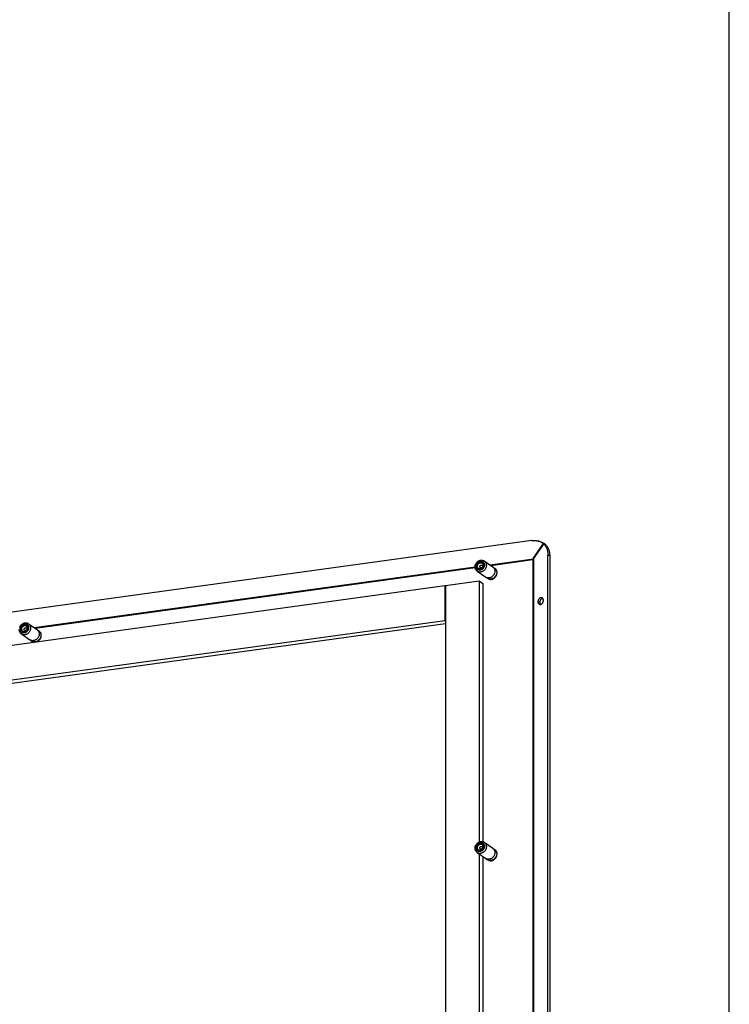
# Model space of a CAD drawing. Header units: inches. Extents: x 0 to 136, y 0 to 88.
# Tile 10 of 10: x 117 to 136, y 17 to 44. Entities that reach past the tile are written whole.
import ezdxf

# ---------------------------------------------------------------- set-up
doc = ezdxf.new("R2010")
doc.units = ezdxf.units.IN
doc.header["$LTSCALE"] = 7.48
doc.header["$MEASUREMENT"] = 0
doc.linetypes.add('DOT', pattern=[0.2, 0.1, -0.1])
doc.layers.get('0').update_dxf_attribs({"linetype": 'CONTINUOUS'})

msp = doc.modelspace()

# ---------------------------------------------------------------- linework, layer by layer
at = {"color": 7, "linetype": 'Continuous'}
for p, q in [((136, 0), (136, 88)), ((130.656, 29.9138), (55.2804, 19.5434)), ((130.6959, 29.4274), (130.9685, 29.8363)), ((130.7521, 29.9161), (130.7646, 29.9148)), ((130.7646, 29.9148), (130.7861, 29.9116)), ((130.9662, 29.835), (130.9839, 29.8214)), ((131.017, 29.8174), (130.9685, 29.8363)), ((131.0146, 29.8186), (130.9839, 29.8214)), ((129.3033, 29.312), (129.3099, 29.3091)), ((129.3099, 29.3091), (129.3139, 29.3068)), ((129.369, 29.3644), (129.5994, 29.2045)), ((129.5213, 29.2587), (130.7023, 29.4212)), ((129.5452, 29.2421), (130.6851, 29.399)), ((130.7023, 29.4212), (130.6835, 29.4004)), ((130.6851, 29.399), (130.6881, 29.4026)), ((130.6851, 29.399), (130.6882, 29.4026)), ((130.6851, 29.399), (130.6851, 13.7447)), ((130.7023, 29.4212), (130.7023, 13.7289)), ((131.1395, 29.502), (131.091, 29.5209)), ((131.091, 13.82), (131.091, 29.5209)), ((117.1884, 27.5619), (129.1192, 29.2034)), ((117.2123, 27.5453), (129.1205, 29.1837)), ((129.1768, 29.0876), (129.4073, 28.9276)), ((129.5994, 29.2045), (129.6033, 29.2017)), ((129.6118, 29.1947), (129.6481, 29.1695)), ((129.6481, 29.1695), (129.6525, 29.1663)), ((129.6525, 29.1663), (129.6614, 29.1589)), ((129.6614, 29.1589), (129.6696, 29.1506)), ((129.6696, 29.1506), (129.677, 29.1418)), ((129.677, 29.1418), (129.6834, 29.1325)), ((129.7055, 29.0644), (129.7059, 29.0525)), ((128.3179, 28.7014), (129.2314, 28.8271)), ((129.2314, 28.8271), (129.3331, 28.7565)), ((129.2314, 28.8271), (129.2314, 21.7661)), ((129.3331, 28.7565), (129.3331, 21.7732)), ((129.4202, 28.9199), (129.4571, 28.8943)), ((56.6228, 18.8374), (128.2996, 28.6989)), ((128.2996, 28.6989), (128.3108, 28.6911)), ((128.2996, 28.6989), (128.2996, 27.7478)), ((128.3179, 28.7014), (128.3179, 13.96)), ((130.8701, 28.2429), (130.8216, 28.2617)), ((128.2996, 27.7478), (56.6228, 17.8863)), ((128.2996, 27.7478), (128.3179, 27.7351)), ((128.3179, 27.6658), (56.7245, 17.8157)), ((116.9704, 27.6152), (116.977, 27.6123)), ((116.977, 27.6123), (116.981, 27.61)), ((117.0361, 27.6677), (117.2666, 27.5077)), ((117.2666, 27.5077), (117.2705, 27.5049)), ((117.2789, 27.4979), (117.3152, 27.4727)), ((117.3152, 27.4727), (117.3196, 27.4695)), ((117.3196, 27.4695), (117.3285, 27.4621)), ((117.3285, 27.4621), (117.3367, 27.4539)), ((117.3367, 27.4539), (117.3441, 27.445)), ((117.3441, 27.445), (117.3506, 27.4357)), ((116.8439, 27.3908), (117.0744, 27.2308)), ((117.0874, 27.2231), (117.1242, 27.1975)), ((117.3726, 27.3676), (117.3731, 27.3557)), ((129.3033, 21.7036), (129.3099, 21.7006)), ((129.3099, 21.7006), (129.3139, 21.6984)), ((129.369, 21.756), (129.5994, 21.596)), ((129.5994, 21.596), (129.6033, 21.5932)), ((129.6118, 21.5862), (129.6481, 21.5611)), ((129.1768, 21.4791), (129.4073, 21.3192)), ((129.2314, 21.4412), (129.2314, 14.1577)), ((129.3331, 21.3706), (129.3331, 14.1647)), ((129.4202, 21.3114), (129.4571, 21.2858)), ((129.6481, 21.5611), (129.6525, 21.5578)), ((129.6525, 21.5578), (129.6614, 21.5504)), ((129.6614, 21.5504), (129.6696, 21.5422)), ((129.6696, 21.5422), (129.677, 21.5333)), ((129.677, 21.5333), (129.6834, 21.524)), ((129.7055, 21.4559), (129.7059, 21.444))]:
    msp.add_line(p, q, dxfattribs=at)
at = {"color": 3, "linetype": 'Continuous'}
msp.add_line((131.1395, 29.502), (131.1395, 13.8011), dxfattribs=at)
at = {"color": 7, "linetype": 'Continuous'}
for points in [[(130.656, 29.9138), (130.6778, 29.9163), (130.6995, 29.9176), (130.7212, 29.9177), (130.743, 29.9168), (130.7521, 29.9161)], [(130.6969, 29.4137), (130.6997, 29.4174), (130.9839, 29.8214)], [(130.7861, 29.9116), (130.8075, 29.9073), (130.8286, 29.9019), (130.8494, 29.8955), (130.87, 29.888), (130.8901, 29.8794), (130.9099, 29.8698), (130.9291, 29.8591), (130.9479, 29.8475), (130.9662, 29.835)], [(130.9685, 29.8363), (130.9826, 29.8227), (130.996, 29.8081), (131.0086, 29.7925), (131.0204, 29.7759), (131.0314, 29.7585), (131.0415, 29.7402), (131.0507, 29.721), (131.059, 29.7011), (131.0664, 29.6805), (131.0729, 29.6592), (131.0784, 29.6374), (131.0829, 29.6149), (131.0864, 29.592), (131.0889, 29.5687), (131.0904, 29.545), (131.091, 29.5209)], [(129.119, 29.2048), (129.1195, 29.2189), (129.1213, 29.233), (129.1242, 29.247), (129.1282, 29.2609), (129.1334, 29.2746), (129.1396, 29.2878), (129.1468, 29.3006), (129.155, 29.3128), (129.164, 29.3244), (129.1739, 29.3352), (129.1846, 29.3451), (129.1959, 29.3542), (129.2078, 29.3623), (129.2202, 29.3694), (129.233, 29.3753), (129.2462, 29.3802), (129.2595, 29.3838), (129.2729, 29.3863), (129.2863, 29.3875), (129.2996, 29.3875), (129.3127, 29.3863), (129.3255, 29.3839), (129.3379, 29.3802), (129.3498, 29.3754), (129.3612, 29.3694), (129.369, 29.3644)], [(129.1394, 29.2213), (129.1399, 29.2327), (129.1414, 29.244), (129.1439, 29.2553), (129.1473, 29.2664), (129.1517, 29.2773), (129.1569, 29.2879), (129.1631, 29.298), (129.17, 29.3076), (129.1776, 29.3166), (129.1859, 29.325), (129.1948, 29.3325), (129.2043, 29.3393), (129.2142, 29.3452), (129.2244, 29.3502), (129.235, 29.3542), (129.2457, 29.3573), (129.2565, 29.3593), (129.2673, 29.3602), (129.278, 29.3602), (129.2885, 29.359), (129.2987, 29.3569), (129.3086, 29.3537), (129.3181, 29.3495), (129.327, 29.3444), (129.3353, 29.3383), (129.343, 29.3314), (129.3499, 29.3237), (129.356, 29.3153), (129.3612, 29.3061), (129.3656, 29.2965), (129.369, 29.2863), (129.3715, 29.2756), (129.373, 29.2647), (129.3735, 29.2535)], [(129.2565, 29.1481), (129.2485, 29.1474), (129.2406, 29.1475), (129.2329, 29.1483), (129.2254, 29.1499), (129.2181, 29.1523), (129.2112, 29.1553), (129.2047, 29.1591), (129.1986, 29.1635), (129.193, 29.1686), (129.188, 29.1742), (129.1835, 29.1804), (129.1797, 29.1871), (129.1765, 29.1942), (129.1739, 29.2016), (129.1721, 29.2094), (129.171, 29.2174), (129.1707, 29.2256), (129.171, 29.2339), (129.1721, 29.2422), (129.1739, 29.2505), (129.1765, 29.2586), (129.1797, 29.2666), (129.1835, 29.2744), (129.188, 29.2818), (129.193, 29.2888), (129.1986, 29.2954), (129.2047, 29.3015), (129.2112, 29.3071), (129.2181, 29.312), (129.2254, 29.3164), (129.2329, 29.32), (129.2406, 29.323), (129.2485, 29.3252), (129.2565, 29.3267)], [(129.2067, 29.1624), (129.2026, 29.1655), (129.1972, 29.1703), (129.1924, 29.1757), (129.1881, 29.1817), (129.1844, 29.1881), (129.1814, 29.1949), (129.179, 29.202), (129.1772, 29.2095), (129.1762, 29.2172), (129.1758, 29.225), (129.1762, 29.2329), (129.1772, 29.2409), (129.179, 29.2488), (129.1814, 29.2567), (129.1844, 29.2643), (129.1881, 29.2717), (129.1924, 29.2788), (129.1972, 29.2856), (129.2026, 29.2919), (129.2084, 29.2977), (129.2147, 29.3031), (129.2213, 29.3078), (129.2282, 29.312), (129.2354, 29.3155), (129.2429, 29.3183), (129.2504, 29.3205), (129.258, 29.3219)], [(129.2108, 29.1599), (129.2059, 29.1643), (129.201, 29.1698), (129.1967, 29.1757), (129.193, 29.1821), (129.19, 29.1889), (129.1875, 29.1961), (129.1858, 29.2035), (129.1848, 29.2112), (129.1844, 29.2191), (129.1848, 29.227), (129.1858, 29.235), (129.1875, 29.2429), (129.19, 29.2507), (129.193, 29.2584), (129.1967, 29.2658), (129.201, 29.2729), (129.2059, 29.2797), (129.2112, 29.286), (129.2171, 29.2919), (129.2233, 29.2972), (129.23, 29.3019), (129.2369, 29.3061), (129.2441, 29.3096), (129.2515, 29.3124), (129.259, 29.3145), (129.2666, 29.316)], [(129.2565, 29.3267), (129.2644, 29.3274), (129.2723, 29.3274), (129.28, 29.3265), (129.2875, 29.3249), (129.2948, 29.3226), (129.3017, 29.3195), (129.3082, 29.3158), (129.3143, 29.3113), (129.3199, 29.3063), (129.3249, 29.3006), (129.3294, 29.2944), (129.3333, 29.2878), (129.3365, 29.2807), (129.339, 29.2732), (129.3408, 29.2654), (129.3419, 29.2574), (129.3422, 29.2492), (129.3419, 29.2409), (129.3408, 29.2326), (129.339, 29.2244), (129.3365, 29.2162), (129.3333, 29.2082), (129.3294, 29.2005), (129.3249, 29.1931), (129.3199, 29.186), (129.3143, 29.1794), (129.3082, 29.1733), (129.3017, 29.1678), (129.2948, 29.1628), (129.2876, 29.1585), (129.28, 29.1548), (129.2723, 29.1518), (129.2644, 29.1496), (129.2565, 29.1481)], [(129.2575, 29.1509), (129.2651, 29.1523), (129.2726, 29.1544), (129.2799, 29.1572), (129.2871, 29.1607), (129.294, 29.1648), (129.3006, 29.1696), (129.3069, 29.1749), (129.3127, 29.1807), (129.3181, 29.187), (129.323, 29.1937), (129.3273, 29.2008), (129.331, 29.2081), (129.3341, 29.2158), (129.3366, 29.2236), (129.3384, 29.2315), (129.3395, 29.2394), (129.3399, 29.2474), (129.3396, 29.2552), (129.3387, 29.2629), (129.337, 29.2703), (129.3347, 29.2775), (129.3317, 29.2843), (129.328, 29.2907), (129.3238, 29.2967), (129.319, 29.3021), (129.3137, 29.307), (129.3094, 29.3103)], [(129.258, 29.3219), (129.2657, 29.3226), (129.2732, 29.3225), (129.2807, 29.3217), (129.2879, 29.3202), (129.2948, 29.3179), (129.3014, 29.315), (129.3077, 29.3114), (129.3094, 29.3103)], [(129.2666, 29.316), (129.2742, 29.3166), (129.2817, 29.3166), (129.2891, 29.3158), (129.2963, 29.3143), (129.3033, 29.312)], [(129.369, 29.3644), (129.3718, 29.3624), (129.3817, 29.3543), (129.3908, 29.3453), (129.399, 29.3353), (129.4062, 29.3245), (129.4124, 29.3129), (129.4175, 29.3007), (129.4216, 29.288), (129.4245, 29.2747), (129.4262, 29.2611), (129.4268, 29.2472)], [(130.6881, 29.4026), (130.6911, 29.4063), (130.694, 29.41), (130.6968, 29.4137)], [(130.6882, 29.4026), (130.6912, 29.4062), (130.6941, 29.4099), (130.6969, 29.4137)], [(130.6968, 29.4137), (130.6996, 29.4175), (130.7023, 29.4212)], [(129.1768, 29.0876), (129.1739, 29.0896), (129.164, 29.0977), (129.155, 29.1068), (129.1468, 29.1168), (129.1396, 29.1276), (129.1334, 29.1391), (129.1282, 29.1513), (129.1242, 29.1641), (129.1213, 29.1773), (129.1195, 29.191), (129.119, 29.2048)], [(129.3735, 29.2535), (129.373, 29.2422), (129.3715, 29.2309), (129.369, 29.2196), (129.3656, 29.2084), (129.3612, 29.1975), (129.356, 29.187), (129.3499, 29.1768), (129.343, 29.1672), (129.3353, 29.1582), (129.327, 29.1499), (129.3181, 29.1423), (129.3086, 29.1355), (129.2987, 29.1296), (129.2885, 29.1246), (129.278, 29.1206), (129.2673, 29.1176), (129.2565, 29.1156), (129.2457, 29.1146), (129.235, 29.1147), (129.2244, 29.1158), (129.2142, 29.118), (129.2043, 29.1212), (129.1948, 29.1253), (129.1859, 29.1305), (129.1776, 29.1365), (129.17, 29.1434), (129.1631, 29.1511), (129.1569, 29.1596), (129.1517, 29.1687), (129.1473, 29.1784), (129.1439, 29.1886), (129.1414, 29.1992), (129.1399, 29.2101), (129.1394, 29.2213)], [(129.4268, 29.2472), (129.4262, 29.2332), (129.4245, 29.2191), (129.4216, 29.205), (129.4175, 29.1911), (129.4124, 29.1775), (129.4062, 29.1642), (129.399, 29.1515), (129.3908, 29.1392), (129.3817, 29.1277), (129.3718, 29.1169), (129.3612, 29.1069), (129.3498, 29.0978), (129.3379, 29.0897), (129.3255, 29.0827), (129.3127, 29.0767), (129.2996, 29.0719), (129.2863, 29.0682), (129.2729, 29.0658), (129.2595, 29.0645), (129.2462, 29.0645), (129.233, 29.0657), (129.2202, 29.0682), (129.2078, 29.0718), (129.1959, 29.0766), (129.1846, 29.0826), (129.1768, 29.0876)], [(129.2067, 29.1624), (129.2082, 29.1614), (129.2144, 29.1578), (129.221, 29.1548), (129.228, 29.1526), (129.2351, 29.1511), (129.2425, 29.1503), (129.25, 29.1502), (129.2575, 29.1509)], [(129.287, 29.1782), (129.2836, 29.1779), (129.2803, 29.1779), (129.277, 29.1783), (129.2738, 29.179), (129.2707, 29.18), (129.2677, 29.1813), (129.2649, 29.1829), (129.2624, 29.1847), (129.26, 29.1869), (129.2578, 29.1893), (129.2559, 29.1919), (129.2543, 29.1948), (129.2529, 29.1978), (129.2518, 29.201), (129.251, 29.2043), (129.2506, 29.2077), (129.2504, 29.2112), (129.2506, 29.2148), (129.251, 29.2183), (129.2518, 29.2218), (129.2529, 29.2253), (129.2543, 29.2287), (129.2559, 29.232), (129.2578, 29.2352), (129.26, 29.2382), (129.2623, 29.241), (129.2649, 29.2436), (129.2677, 29.2459), (129.2707, 29.2481), (129.2738, 29.2499), (129.277, 29.2515), (129.2803, 29.2527), (129.2836, 29.2537), (129.287, 29.2543)], [(129.287, 29.2543), (129.2903, 29.2546), (129.2937, 29.2546), (129.297, 29.2542), (129.3002, 29.2535), (129.3032, 29.2525), (129.3062, 29.2512), (129.309, 29.2496), (129.3116, 29.2478), (129.314, 29.2456), (129.3161, 29.2432), (129.318, 29.2406), (129.3197, 29.2377), (129.321, 29.2347), (129.3221, 29.2315), (129.3229, 29.2282), (129.3234, 29.2248), (129.3235, 29.2213), (129.3234, 29.2177), (129.3229, 29.2142), (129.3221, 29.2107), (129.321, 29.2072), (129.3197, 29.2038), (129.318, 29.2005), (129.3161, 29.1973), (129.314, 29.1943), (129.3116, 29.1915), (129.309, 29.1889), (129.3062, 29.1865), (129.3032, 29.1844), (129.3002, 29.1826), (129.297, 29.181), (129.2937, 29.1798), (129.2903, 29.1788), (129.287, 29.1782)], [(129.6573, 29.0872), (129.6568, 29.0746), (129.6554, 29.0619), (129.653, 29.0492), (129.6497, 29.0367), (129.6456, 29.0243), (129.6405, 29.0122), (129.6346, 29.0004), (129.6279, 28.989), (129.6204, 28.9781), (129.6122, 28.9677), (129.6033, 28.958), (129.5938, 28.9489), (129.5838, 28.9405), (129.5732, 28.9329), (129.5623, 28.9261), (129.5509, 28.9202), (129.5393, 28.9152), (129.5274, 28.9111), (129.5154, 28.908), (129.5033, 28.9058), (129.4913, 28.9046), (129.4793, 28.9045), (129.4674, 28.9053), (129.4558, 28.9071), (129.4444, 28.9099), (129.4335, 28.9137), (129.4229, 28.9184)], [(129.7056, 29.053), (129.7054, 29.0454), (129.7049, 29.0373), (129.7038, 29.0288), (129.7023, 29.0197), (129.7001, 29.0101), (129.6973, 29), (129.6936, 28.9896), (129.6891, 28.9788), (129.6837, 28.9678), (129.6773, 28.9567), (129.6699, 28.9458), (129.6617, 28.9352), (129.6529, 28.9254), (129.6434, 28.9162), (129.6334, 28.9077), (129.6228, 28.9001), (129.6118, 28.8932), (129.6005, 28.8872), (129.5888, 28.8821), (129.577, 28.878), (129.5649, 28.8748), (129.5528, 28.8726), (129.5407, 28.8714), (129.5287, 28.8713), (129.5168, 28.8721), (129.5051, 28.8739), (129.4937, 28.8768), (129.4827, 28.8805), (129.4722, 28.8853), (129.4621, 28.891), (129.4571, 28.8943)], [(129.7059, 29.0525), (129.7054, 29.0396), (129.704, 29.0267), (129.7015, 29.0139), (129.6981, 29.0011), (129.6938, 28.9886), (129.6885, 28.9763), (129.6824, 28.9644), (129.6754, 28.9529), (129.6677, 28.942), (129.6592, 28.9316), (129.65, 28.9218), (129.6402, 28.9128), (129.6299, 28.9045), (129.619, 28.8971), (129.6078, 28.8905), (129.5961, 28.8848), (129.5842, 28.8801), (129.5721, 28.8763), (129.5599, 28.8735), (129.5476, 28.8718), (129.5354, 28.8711), (129.5232, 28.8714), (129.5113, 28.8727), (129.4996, 28.8751), (129.4883, 28.8785), (129.4774, 28.8828), (129.4669, 28.8881), (129.4571, 28.8943)], [(129.6033, 29.2017), (129.6122, 29.1944), (129.6204, 29.1862), (129.6279, 29.1774), (129.6346, 29.1679), (129.6405, 29.1577), (129.6456, 29.147), (129.6497, 29.1357), (129.653, 29.1241), (129.6554, 29.1121), (129.6568, 29.0998), (129.6573, 29.0872)], [(129.6481, 29.1695), (129.6568, 29.1629), (129.6649, 29.1556), (129.6724, 29.1475), (129.6792, 29.1389), (129.6853, 29.1296), (129.6907, 29.1197), (129.6953, 29.1094), (129.6991, 29.0987), (129.7021, 29.0875), (129.7042, 29.0761), (129.7055, 29.0644)], [(129.6834, 29.1325), (129.6889, 29.1229), (129.6935, 29.1134), (129.6972, 29.1039), (129.7001, 29.0945), (129.7023, 29.0855), (129.7038, 29.0768), (129.7048, 29.0685), (129.7054, 29.0605), (129.7056, 29.053)], [(129.4229, 28.9184), (129.4129, 28.924), (129.4073, 28.9276)], [(130.9293, 28.3674), (130.9248, 28.3689), (130.9191, 28.3702), (130.9133, 28.3709), (130.9073, 28.371), (130.9013, 28.3704), (130.8952, 28.3692), (130.8891, 28.3674), (130.8831, 28.365), (130.8771, 28.362), (130.8713, 28.3585), (130.8656, 28.3544), (130.8602, 28.3498), (130.855, 28.3448), (130.85, 28.3393), (130.8454, 28.3333), (130.8411, 28.3271), (130.8371, 28.3205), (130.8336, 28.3136), (130.8305, 28.3065), (130.8278, 28.2992), (130.8256, 28.2917), (130.8239, 28.2842), (130.8226, 28.2767), (130.8219, 28.2692), (130.8216, 28.2617)], [(130.8216, 28.2617), (130.8219, 28.2544), (130.8226, 28.2473), (130.8239, 28.2403), (130.8256, 28.2337), (130.8278, 28.2273), (130.8305, 28.2214), (130.8336, 28.2158), (130.8371, 28.2106), (130.8411, 28.206), (130.8454, 28.2018), (130.85, 28.1982), (130.855, 28.1951), (130.8602, 28.1926), (130.8611, 28.1922)], [(130.8831, 28.1887), (130.8891, 28.1892), (130.8952, 28.1904), (130.9013, 28.1922), (130.9073, 28.1946), (130.9133, 28.1976), (130.9191, 28.2011), (130.9248, 28.2052), (130.9302, 28.2098), (130.9355, 28.2148), (130.9404, 28.2204), (130.9451, 28.2263), (130.9494, 28.2326), (130.9533, 28.2392), (130.9568, 28.246), (130.9599, 28.2531), (130.9626, 28.2604), (130.9648, 28.2679), (130.9666, 28.2754), (130.9678, 28.2829), (130.9686, 28.2904), (130.9688, 28.2979)], [(130.9533, 28.349), (130.9494, 28.3536), (130.9451, 28.3578), (130.9404, 28.3615), (130.9355, 28.3645), (130.9302, 28.367), (130.9293, 28.3674)], [(130.9688, 28.2979), (130.9686, 28.3052), (130.9678, 28.3123), (130.9666, 28.3193), (130.9648, 28.3259), (130.9626, 28.3323), (130.9599, 28.3382), (130.9568, 28.3438), (130.9533, 28.349)], [(130.8611, 28.1922), (130.8656, 28.1907), (130.8713, 28.1894), (130.8771, 28.1887), (130.8831, 28.1887)], [(116.7954, 27.5641), (116.8005, 27.5778), (116.8067, 27.591), (116.8139, 27.6038), (116.8221, 27.616), (116.8312, 27.6276), (116.8411, 27.6384), (116.8517, 27.6483), (116.8631, 27.6574), (116.875, 27.6655), (116.8874, 27.6726), (116.9002, 27.6785), (116.9133, 27.6834), (116.9266, 27.687), (116.94, 27.6895), (116.9534, 27.6907), (116.9667, 27.6907), (116.9799, 27.6895), (116.9927, 27.6871), (117.0051, 27.6834), (117.017, 27.6786), (117.0283, 27.6726), (117.0361, 27.6677)], [(116.8439, 27.3908), (116.8411, 27.3929), (116.8312, 27.4009), (116.8221, 27.41), (116.8139, 27.42), (116.8067, 27.4308), (116.8005, 27.4423), (116.7954, 27.4545), (116.7913, 27.4673), (116.7884, 27.4805), (116.7867, 27.4942), (116.7861, 27.508)], [(116.8066, 27.5245), (116.8071, 27.5359), (116.8085, 27.5472), (116.811, 27.5585), (116.8145, 27.5696), (116.8188, 27.5805), (116.8241, 27.5911), (116.8302, 27.6012), (116.8371, 27.6108), (116.8447, 27.6198), (116.8531, 27.6282), (116.862, 27.6357), (116.8714, 27.6425), (116.8813, 27.6484), (116.8916, 27.6534), (116.9021, 27.6574), (116.9128, 27.6605), (116.9236, 27.6625), (116.9344, 27.6634), (116.9451, 27.6634), (116.9556, 27.6622), (116.9659, 27.6601), (116.9758, 27.6569), (116.9852, 27.6527), (116.9941, 27.6476), (117.0024, 27.6415), (117.0101, 27.6346), (117.017, 27.6269), (117.0231, 27.6185), (117.0284, 27.6094), (117.0327, 27.5997), (117.0362, 27.5895), (117.0386, 27.5788), (117.0401, 27.5679), (117.0406, 27.5567)], [(117.0406, 27.5567), (117.0401, 27.5454), (117.0386, 27.5341), (117.0362, 27.5228), (117.0327, 27.5116), (117.0284, 27.5007), (117.0231, 27.4902), (117.017, 27.48), (117.0101, 27.4704), (117.0024, 27.4614), (116.9941, 27.4531), (116.9852, 27.4455), (116.9758, 27.4387), (116.9659, 27.4328), (116.9556, 27.4278), (116.9451, 27.4238), (116.9344, 27.4208), (116.9236, 27.4188), (116.9128, 27.4178), (116.9021, 27.4179), (116.8916, 27.419), (116.8813, 27.4212), (116.8714, 27.4244), (116.862, 27.4286), (116.8531, 27.4337), (116.8447, 27.4397), (116.8371, 27.4466), (116.8302, 27.4543), (116.8241, 27.4628), (116.8188, 27.4719), (116.8145, 27.4816), (116.811, 27.4918), (116.8085, 27.5024), (116.8071, 27.5133), (116.8066, 27.5245)], [(116.9236, 27.4513), (116.9156, 27.4506), (116.9078, 27.4507), (116.9, 27.4515), (116.8925, 27.4531), (116.8853, 27.4555), (116.8784, 27.4585), (116.8718, 27.4623), (116.8658, 27.4667), (116.8602, 27.4718), (116.8551, 27.4774), (116.8506, 27.4836), (116.8468, 27.4903), (116.8436, 27.4974), (116.8411, 27.5049), (116.8393, 27.5126), (116.8382, 27.5206), (116.8378, 27.5288), (116.8382, 27.5371), (116.8393, 27.5454), (116.8411, 27.5537), (116.8436, 27.5618), (116.8468, 27.5698), (116.8506, 27.5776), (116.8551, 27.585), (116.8602, 27.592), (116.8657, 27.5986), (116.8718, 27.6047), (116.8783, 27.6103), (116.8853, 27.6152), (116.8925, 27.6196), (116.9, 27.6232), (116.9078, 27.6262), (116.9156, 27.6284), (116.9236, 27.6299)], [(116.8739, 27.4656), (116.8697, 27.4687), (116.8644, 27.4735), (116.8595, 27.479), (116.8553, 27.4849), (116.8516, 27.4913), (116.8485, 27.4981), (116.8461, 27.5052), (116.8444, 27.5127), (116.8433, 27.5204), (116.843, 27.5282), (116.8433, 27.5361), (116.8444, 27.5441), (116.8461, 27.552), (116.8485, 27.5599), (116.8516, 27.5675), (116.8553, 27.5749), (116.8595, 27.582), (116.8644, 27.5888), (116.8697, 27.5951), (116.8756, 27.6009), (116.8818, 27.6063), (116.8884, 27.611), (116.8954, 27.6152), (116.9026, 27.6187), (116.91, 27.6216), (116.9175, 27.6237), (116.9252, 27.6251)], [(117.094, 27.5504), (117.0934, 27.5364), (117.0916, 27.5223), (117.0887, 27.5082), (117.0847, 27.4943), (117.0795, 27.4807), (117.0733, 27.4674), (117.0661, 27.4547), (117.0579, 27.4424), (117.0489, 27.4309), (117.039, 27.4201), (117.0283, 27.4101), (117.017, 27.401), (117.0051, 27.3929), (116.9927, 27.3859), (116.9799, 27.3799), (116.9667, 27.3751), (116.9534, 27.3714), (116.94, 27.369), (116.9266, 27.3677), (116.9133, 27.3677), (116.9002, 27.369), (116.8874, 27.3714), (116.875, 27.375), (116.8631, 27.3799), (116.8517, 27.3858), (116.8439, 27.3908)], [(116.8779, 27.4631), (116.873, 27.4675), (116.8682, 27.473), (116.8639, 27.4789), (116.8602, 27.4853), (116.8571, 27.4921), (116.8547, 27.4993), (116.8529, 27.5067), (116.8519, 27.5144), (116.8515, 27.5223), (116.8519, 27.5302), (116.8529, 27.5382), (116.8547, 27.5461), (116.8571, 27.5539), (116.8602, 27.5616), (116.8639, 27.569), (116.8682, 27.5761), (116.873, 27.5829), (116.8784, 27.5892), (116.8842, 27.5951), (116.8905, 27.6004), (116.8971, 27.6051), (116.9041, 27.6093), (116.9113, 27.6128), (116.9187, 27.6156), (116.9262, 27.6178), (116.9338, 27.6192)], [(116.8739, 27.4656), (116.8754, 27.4646), (116.8816, 27.461), (116.8882, 27.458), (116.8951, 27.4558), (116.9023, 27.4543), (116.9096, 27.4535), (116.9171, 27.4534), (116.9247, 27.4541)], [(116.9541, 27.4814), (116.9507, 27.4811), (116.9474, 27.4811), (116.9441, 27.4815), (116.9409, 27.4822), (116.9378, 27.4832), (116.9349, 27.4845), (116.9321, 27.4861), (116.9295, 27.4879), (116.9271, 27.4901), (116.9249, 27.4925), (116.923, 27.4951), (116.9214, 27.498), (116.92, 27.501), (116.919, 27.5042), (116.9182, 27.5075), (116.9177, 27.5109), (116.9176, 27.5144), (116.9177, 27.518), (116.9182, 27.5215), (116.919, 27.525), (116.92, 27.5285), (116.9214, 27.5319), (116.923, 27.5352), (116.9249, 27.5384), (116.9271, 27.5414), (116.9295, 27.5442), (116.9321, 27.5468), (116.9349, 27.5492), (116.9378, 27.5513), (116.9409, 27.5531), (116.9441, 27.5547), (116.9474, 27.5559), (116.9507, 27.5569), (116.9541, 27.5575)], [(116.9236, 27.6299), (116.9316, 27.6306), (116.9394, 27.6306), (116.9472, 27.6297), (116.9547, 27.6281), (116.9619, 27.6258), (116.9688, 27.6227), (116.9754, 27.619), (116.9814, 27.6145), (116.987, 27.6095), (116.9921, 27.6038), (116.9965, 27.5976), (117.0004, 27.591), (117.0036, 27.5839), (117.0061, 27.5764), (117.0079, 27.5686), (117.009, 27.5606), (117.0094, 27.5524), (117.009, 27.5442), (117.0079, 27.5358), (117.0061, 27.5276), (117.0036, 27.5194), (117.0004, 27.5114), (116.9965, 27.5037), (116.9921, 27.4963), (116.987, 27.4892), (116.9814, 27.4826), (116.9754, 27.4765), (116.9688, 27.471), (116.9619, 27.466), (116.9547, 27.4617), (116.9472, 27.458), (116.9394, 27.455), (116.9316, 27.4528), (116.9236, 27.4513)], [(116.9247, 27.4541), (116.9322, 27.4555), (116.9397, 27.4576), (116.9471, 27.4604), (116.9542, 27.4639), (116.9612, 27.468), (116.9678, 27.4728), (116.974, 27.4781), (116.9799, 27.4839), (116.9853, 27.4902), (116.9901, 27.4969), (116.9944, 27.504), (116.9982, 27.5114), (117.0013, 27.519), (117.0037, 27.5268), (117.0055, 27.5347), (117.0066, 27.5426), (117.0071, 27.5506), (117.0068, 27.5584), (117.0058, 27.5661), (117.0041, 27.5735), (117.0018, 27.5807), (116.9988, 27.5875), (116.9952, 27.594), (116.9909, 27.5999), (116.9861, 27.6053), (116.9808, 27.6102), (116.9765, 27.6135)], [(116.9252, 27.6251), (116.9328, 27.6258), (116.9404, 27.6257), (116.9478, 27.6249), (116.955, 27.6234), (116.9619, 27.6211), (116.9686, 27.6182), (116.9748, 27.6146), (116.9765, 27.6135)], [(116.9338, 27.6192), (116.9414, 27.6198), (116.9489, 27.6198), (116.9563, 27.619), (116.9635, 27.6175), (116.9704, 27.6152)], [(116.9541, 27.5575), (116.9575, 27.5578), (116.9608, 27.5578), (116.9641, 27.5574), (116.9673, 27.5567), (116.9704, 27.5557), (116.9733, 27.5544), (116.9761, 27.5528), (116.9787, 27.551), (116.9811, 27.5488), (116.9833, 27.5464), (116.9852, 27.5438), (116.9868, 27.5409), (116.9882, 27.5379), (116.9892, 27.5347), (116.99, 27.5314), (116.9905, 27.528), (116.9906, 27.5245), (116.9905, 27.5209), (116.99, 27.5174), (116.9892, 27.5139), (116.9882, 27.5104), (116.9868, 27.507), (116.9852, 27.5037), (116.9833, 27.5005), (116.9811, 27.4975), (116.9787, 27.4947), (116.9761, 27.4921), (116.9733, 27.4898), (116.9704, 27.4876), (116.9673, 27.4858), (116.9641, 27.4842), (116.9608, 27.483), (116.9575, 27.482), (116.9541, 27.4814)], [(117.0361, 27.6677), (117.039, 27.6656), (117.0489, 27.6575), (117.0579, 27.6485), (117.0661, 27.6385), (117.0733, 27.6277), (117.0795, 27.6161), (117.0847, 27.6039), (117.0887, 27.5912), (117.0916, 27.5779), (117.0934, 27.5643), (117.094, 27.5504)], [(117.2705, 27.5049), (117.2793, 27.4976), (117.2875, 27.4894), (117.295, 27.4806), (117.3017, 27.4711), (117.3076, 27.4609), (117.3127, 27.4502), (117.3169, 27.4389), (117.3202, 27.4273), (117.3225, 27.4153), (117.3239, 27.403), (117.3244, 27.3904)], [(117.3152, 27.4727), (117.3239, 27.4661), (117.332, 27.4588), (117.3395, 27.4507), (117.3463, 27.4421), (117.3524, 27.4328), (117.3578, 27.423), (117.3624, 27.4126), (117.3662, 27.4019), (117.3692, 27.3907), (117.3713, 27.3793), (117.3726, 27.3676)], [(117.3506, 27.4357), (117.3561, 27.4261), (117.3606, 27.4166), (117.3643, 27.4071), (117.3672, 27.3977), (117.3694, 27.3887), (117.371, 27.38), (117.372, 27.3717), (117.3725, 27.3637), (117.3727, 27.3562)], [(117.0901, 27.2216), (117.08, 27.2272), (117.0744, 27.2308)], [(117.3244, 27.3904), (117.3239, 27.3778), (117.3225, 27.3651), (117.3202, 27.3525), (117.3169, 27.3399), (117.3127, 27.3275), (117.3076, 27.3154), (117.3017, 27.3036), (117.295, 27.2922), (117.2875, 27.2813), (117.2793, 27.2709), (117.2705, 27.2612), (117.261, 27.2521), (117.2509, 27.2437), (117.2404, 27.2361), (117.2294, 27.2293), (117.2181, 27.2234), (117.2064, 27.2184), (117.1946, 27.2143), (117.1826, 27.2112), (117.1705, 27.209), (117.1584, 27.2079), (117.1464, 27.2077), (117.1346, 27.2085), (117.1229, 27.2103), (117.1116, 27.2131), (117.1006, 27.2169), (117.0901, 27.2216)], [(117.3727, 27.3562), (117.3725, 27.3486), (117.372, 27.3405), (117.371, 27.332), (117.3694, 27.3229), (117.3673, 27.3133), (117.3644, 27.3032), (117.3608, 27.2928), (117.3563, 27.282), (117.3508, 27.271), (117.3444, 27.2599), (117.337, 27.249), (117.3288, 27.2384), (117.32, 27.2286), (117.3105, 27.2194), (117.3005, 27.2109), (117.29, 27.2033), (117.279, 27.1964), (117.2676, 27.1904), (117.256, 27.1853), (117.2441, 27.1812), (117.2321, 27.178), (117.2199, 27.1758), (117.2078, 27.1747), (117.1958, 27.1745), (117.1839, 27.1753), (117.1722, 27.1771), (117.1609, 27.18), (117.1499, 27.1838), (117.1393, 27.1885), (117.1293, 27.1942), (117.1242, 27.1975)], [(117.3731, 27.3557), (117.3726, 27.3428), (117.3711, 27.3299), (117.3686, 27.3171), (117.3652, 27.3043), (117.3609, 27.2918), (117.3556, 27.2795), (117.3495, 27.2676), (117.3426, 27.2561), (117.3348, 27.2452), (117.3263, 27.2348), (117.3172, 27.225), (117.3074, 27.216), (117.297, 27.2077), (117.2862, 27.2003), (117.2749, 27.1937), (117.2633, 27.188), (117.2514, 27.1833), (117.2392, 27.1795), (117.227, 27.1767), (117.2147, 27.175), (117.2025, 27.1743), (117.1904, 27.1746), (117.1784, 27.1759), (117.1668, 27.1783), (117.1554, 27.1817), (117.1445, 27.186), (117.1341, 27.1913), (117.1242, 27.1975)], [(129.119, 21.5964), (129.1195, 21.6104), (129.1213, 21.6245), (129.1242, 21.6386), (129.1282, 21.6525), (129.1334, 21.6661), (129.1396, 21.6794), (129.1468, 21.6921), (129.155, 21.7044), (129.164, 21.7159), (129.1739, 21.7267), (129.1846, 21.7367), (129.1959, 21.7458), (129.2078, 21.7539), (129.2202, 21.7609), (129.233, 21.7669), (129.2462, 21.7717), (129.2595, 21.7754), (129.2729, 21.7778), (129.2863, 21.7791), (129.2996, 21.7791), (129.3127, 21.7778), (129.3255, 21.7754), (129.3379, 21.7718), (129.3498, 21.7669), (129.3612, 21.761), (129.369, 21.756)], [(129.1768, 21.4791), (129.1739, 21.4812), (129.164, 21.4893), (129.155, 21.4983), (129.1468, 21.5083), (129.1396, 21.5191), (129.1334, 21.5306), (129.1282, 21.5429), (129.1242, 21.5556), (129.1213, 21.5689), (129.1195, 21.5825), (129.119, 21.5964)], [(129.1394, 21.6129), (129.1399, 21.6242), (129.1414, 21.6355), (129.1439, 21.6468), (129.1473, 21.658), (129.1517, 21.6689), (129.1569, 21.6794), (129.1631, 21.6895), (129.17, 21.6992), (129.1776, 21.7082), (129.1859, 21.7165), (129.1948, 21.7241), (129.2043, 21.7309), (129.2142, 21.7368), (129.2244, 21.7418), (129.235, 21.7458), (129.2457, 21.7488), (129.2565, 21.7508), (129.2673, 21.7518), (129.278, 21.7517), (129.2885, 21.7506), (129.2987, 21.7484), (129.3086, 21.7452), (129.3181, 21.741), (129.327, 21.7359), (129.3353, 21.7299), (129.343, 21.723), (129.3499, 21.7152), (129.356, 21.7068), (129.3612, 21.6977), (129.3656, 21.688), (129.369, 21.6778), (129.3715, 21.6672), (129.373, 21.6563), (129.3735, 21.6451)], [(129.3735, 21.6451), (129.373, 21.6337), (129.3715, 21.6224), (129.369, 21.6111), (129.3656, 21.6), (129.3612, 21.5891), (129.356, 21.5785), (129.3499, 21.5684), (129.343, 21.5588), (129.3353, 21.5498), (129.327, 21.5414), (129.3181, 21.5338), (129.3086, 21.5271), (129.2987, 21.5212), (129.2885, 21.5162), (129.278, 21.5122), (129.2673, 21.5091), (129.2565, 21.5071), (129.2457, 21.5062), (129.235, 21.5062), (129.2244, 21.5074), (129.2142, 21.5095), (129.2043, 21.5127), (129.1948, 21.5169), (129.1859, 21.522), (129.1776, 21.5281), (129.17, 21.535), (129.1631, 21.5427), (129.1569, 21.5511), (129.1517, 21.5602), (129.1473, 21.5699), (129.1439, 21.5801), (129.1414, 21.5907), (129.1399, 21.6016), (129.1394, 21.6129)], [(129.2565, 21.5397), (129.2485, 21.539), (129.2406, 21.539), (129.2329, 21.5399), (129.2254, 21.5415), (129.2181, 21.5438), (129.2112, 21.5469), (129.2047, 21.5506), (129.1986, 21.5551), (129.193, 21.5601), (129.188, 21.5658), (129.1835, 21.5719), (129.1797, 21.5786), (129.1765, 21.5857), (129.1739, 21.5932), (129.1721, 21.601), (129.171, 21.609), (129.1707, 21.6172), (129.171, 21.6254), (129.1721, 21.6338), (129.1739, 21.642), (129.1765, 21.6502), (129.1797, 21.6582), (129.1835, 21.6659), (129.188, 21.6733), (129.193, 21.6804), (129.1986, 21.687), (129.2047, 21.6931), (129.2112, 21.6986), (129.2181, 21.7036), (129.2254, 21.7079), (129.2329, 21.7116), (129.2406, 21.7146), (129.2485, 21.7168), (129.2565, 21.7183)], [(129.2067, 21.5539), (129.2026, 21.557), (129.1972, 21.5619), (129.1924, 21.5673), (129.1881, 21.5732), (129.1844, 21.5796), (129.1814, 21.5864), (129.179, 21.5936), (129.1772, 21.601), (129.1762, 21.6087), (129.1758, 21.6166), (129.1762, 21.6245), (129.1772, 21.6325), (129.179, 21.6404), (129.1814, 21.6482), (129.1844, 21.6559), (129.1881, 21.6633), (129.1924, 21.6704), (129.1972, 21.6771), (129.2026, 21.6834), (129.2084, 21.6893), (129.2147, 21.6946), (129.2213, 21.6994), (129.2282, 21.7035), (129.2354, 21.7071), (129.2429, 21.7099), (129.2504, 21.712), (129.258, 21.7135)], [(129.4268, 21.6387), (129.4262, 21.6247), (129.4245, 21.6106), (129.4216, 21.5965), (129.4175, 21.5827), (129.4124, 21.569), (129.4062, 21.5558), (129.399, 21.543), (129.3908, 21.5308), (129.3817, 21.5192), (129.3718, 21.5084), (129.3612, 21.4984), (129.3498, 21.4894), (129.3379, 21.4813), (129.3255, 21.4742), (129.3127, 21.4683), (129.2996, 21.4634), (129.2863, 21.4598), (129.2729, 21.4573), (129.2595, 21.4561), (129.2462, 21.4561), (129.233, 21.4573), (129.2202, 21.4597), (129.2078, 21.4634), (129.1959, 21.4682), (129.1846, 21.4741), (129.1768, 21.4791)], [(129.2108, 21.5514), (129.2059, 21.5559), (129.201, 21.5613), (129.1967, 21.5672), (129.193, 21.5736), (129.19, 21.5804), (129.1875, 21.5876), (129.1858, 21.5951), (129.1848, 21.6027), (129.1844, 21.6106), (129.1848, 21.6185), (129.1858, 21.6265), (129.1875, 21.6345), (129.19, 21.6423), (129.193, 21.6499), (129.1967, 21.6574), (129.201, 21.6645), (129.2059, 21.6712), (129.2112, 21.6775), (129.2171, 21.6834), (129.2233, 21.6887), (129.23, 21.6935), (129.2369, 21.6976), (129.2441, 21.7011), (129.2515, 21.704), (129.259, 21.7061), (129.2666, 21.7075)], [(129.287, 21.5698), (129.2836, 21.5695), (129.2803, 21.5695), (129.277, 21.5698), (129.2738, 21.5705), (129.2707, 21.5715), (129.2677, 21.5728), (129.2649, 21.5744), (129.2624, 21.5763), (129.26, 21.5784), (129.2578, 21.5809), (129.2559, 21.5835), (129.2543, 21.5863), (129.2529, 21.5894), (129.2518, 21.5925), (129.251, 21.5959), (129.2506, 21.5993), (129.2504, 21.6028), (129.2506, 21.6063), (129.251, 21.6098), (129.2518, 21.6134), (129.2529, 21.6169), (129.2543, 21.6203), (129.2559, 21.6235), (129.2578, 21.6267), (129.26, 21.6297), (129.2623, 21.6325), (129.2649, 21.6351), (129.2677, 21.6375), (129.2707, 21.6396), (129.2738, 21.6415), (129.277, 21.643), (129.2803, 21.6443), (129.2836, 21.6452), (129.287, 21.6458)], [(129.2565, 21.7183), (129.2644, 21.719), (129.2723, 21.7189), (129.28, 21.7181), (129.2875, 21.7165), (129.2948, 21.7141), (129.3017, 21.7111), (129.3082, 21.7073), (129.3143, 21.7029), (129.3199, 21.6978), (129.3249, 21.6922), (129.3294, 21.686), (129.3333, 21.6793), (129.3365, 21.6722), (129.339, 21.6647), (129.3408, 21.657), (129.3419, 21.649), (129.3422, 21.6408), (129.3419, 21.6325), (129.3408, 21.6242), (129.339, 21.6159), (129.3365, 21.6077), (129.3333, 21.5998), (129.3294, 21.592), (129.3249, 21.5846), (129.3199, 21.5776), (129.3143, 21.571), (129.3082, 21.5649), (129.3017, 21.5593), (129.2948, 21.5544), (129.2876, 21.55), (129.28, 21.5463), (129.2723, 21.5434), (129.2644, 21.5412), (129.2565, 21.5397)], [(129.2575, 21.5424), (129.2651, 21.5438), (129.2726, 21.5459), (129.2799, 21.5488), (129.2871, 21.5522), (129.294, 21.5564), (129.3006, 21.5611), (129.3069, 21.5664), (129.3127, 21.5722), (129.3181, 21.5785), (129.323, 21.5852), (129.3273, 21.5923), (129.331, 21.5997), (129.3341, 21.6073), (129.3366, 21.6151), (129.3384, 21.623), (129.3395, 21.631), (129.3399, 21.6389), (129.3396, 21.6468), (129.3387, 21.6544), (129.337, 21.6619), (129.3347, 21.6691), (129.3317, 21.6759), (129.328, 21.6823), (129.3238, 21.6882), (129.319, 21.6937), (129.3137, 21.6985), (129.3094, 21.7018)], [(129.258, 21.7135), (129.2657, 21.7141), (129.2732, 21.7141), (129.2807, 21.7133), (129.2879, 21.7117), (129.2948, 21.7095), (129.3014, 21.7065), (129.3077, 21.7029), (129.3094, 21.7018)], [(129.2666, 21.7075), (129.2742, 21.7082), (129.2817, 21.7081), (129.2891, 21.7073), (129.2963, 21.7058), (129.3033, 21.7036)], [(129.287, 21.6458), (129.2903, 21.6461), (129.2937, 21.6461), (129.297, 21.6458), (129.3002, 21.6451), (129.3032, 21.6441), (129.3062, 21.6428), (129.309, 21.6412), (129.3116, 21.6393), (129.314, 21.6371), (129.3161, 21.6347), (129.318, 21.6321), (129.3197, 21.6293), (129.321, 21.6262), (129.3221, 21.623), (129.3229, 21.6197), (129.3234, 21.6163), (129.3235, 21.6128), (129.3234, 21.6093), (129.3229, 21.6057), (129.3221, 21.6022), (129.321, 21.5987), (129.3197, 21.5953), (129.318, 21.592), (129.3161, 21.5889), (129.314, 21.5859), (129.3116, 21.5831), (129.309, 21.5805), (129.3062, 21.5781), (129.3032, 21.576), (129.3002, 21.5741), (129.297, 21.5726), (129.2937, 21.5713), (129.2903, 21.5704), (129.287, 21.5698)], [(129.369, 21.756), (129.3718, 21.7539), (129.3817, 21.7459), (129.3908, 21.7368), (129.399, 21.7268), (129.4062, 21.716), (129.4124, 21.7045), (129.4175, 21.6923), (129.4216, 21.6795), (129.4245, 21.6663), (129.4262, 21.6526), (129.4268, 21.6387)], [(129.6033, 21.5932), (129.6122, 21.5859), (129.6204, 21.5778), (129.6279, 21.5689), (129.6346, 21.5594), (129.6405, 21.5492), (129.6456, 21.5385), (129.6497, 21.5273), (129.653, 21.5156), (129.6554, 21.5036), (129.6568, 21.4913), (129.6573, 21.4788)], [(129.2067, 21.5539), (129.2082, 21.5529), (129.2144, 21.5493), (129.221, 21.5464), (129.228, 21.5441), (129.2351, 21.5426), (129.2425, 21.5418), (129.25, 21.5418), (129.2575, 21.5424)], [(129.4229, 21.3099), (129.4129, 21.3155), (129.4073, 21.3192)], [(129.6573, 21.4788), (129.6568, 21.4661), (129.6554, 21.4535), (129.653, 21.4408), (129.6497, 21.4282), (129.6456, 21.4159), (129.6405, 21.4037), (129.6346, 21.3919), (129.6279, 21.3806), (129.6204, 21.3696), (129.6122, 21.3593), (129.6033, 21.3495), (129.5938, 21.3404), (129.5838, 21.332), (129.5732, 21.3244), (129.5623, 21.3177), (129.5509, 21.3117), (129.5393, 21.3067), (129.5274, 21.3026), (129.5154, 21.2995), (129.5033, 21.2974), (129.4913, 21.2962), (129.4793, 21.296), (129.4674, 21.2968), (129.4558, 21.2987), (129.4444, 21.3015), (129.4335, 21.3052), (129.4229, 21.3099)], [(129.7056, 21.4445), (129.7054, 21.4369), (129.7049, 21.4289), (129.7038, 21.4203), (129.7023, 21.4113), (129.7001, 21.4017), (129.6973, 21.3916), (129.6936, 21.3811), (129.6891, 21.3704), (129.6837, 21.3593), (129.6773, 21.3483), (129.6699, 21.3373), (129.6617, 21.3268), (129.6529, 21.3169), (129.6434, 21.3077), (129.6334, 21.2993), (129.6228, 21.2916), (129.6118, 21.2847), (129.6005, 21.2788), (129.5888, 21.2737), (129.577, 21.2695), (129.5649, 21.2664), (129.5528, 21.2642), (129.5407, 21.263), (129.5287, 21.2628), (129.5168, 21.2636), (129.5051, 21.2655), (129.4937, 21.2683), (129.4827, 21.2721), (129.4722, 21.2768), (129.4621, 21.2825), (129.4571, 21.2858)], [(129.7059, 21.444), (129.7054, 21.4312), (129.704, 21.4183), (129.7015, 21.4054), (129.6981, 21.3927), (129.6938, 21.3801), (129.6885, 21.3679), (129.6824, 21.356), (129.6754, 21.3445), (129.6677, 21.3335), (129.6592, 21.3231), (129.65, 21.3134), (129.6402, 21.3043), (129.6299, 21.2961), (129.619, 21.2886), (129.6078, 21.282), (129.5961, 21.2763), (129.5842, 21.2716), (129.5721, 21.2678), (129.5599, 21.2651), (129.5476, 21.2633), (129.5354, 21.2626), (129.5232, 21.2629), (129.5113, 21.2643), (129.4996, 21.2666), (129.4883, 21.27), (129.4774, 21.2743), (129.4669, 21.2796), (129.4571, 21.2858)], [(129.6481, 21.5611), (129.6568, 21.5545), (129.6649, 21.5471), (129.6724, 21.5391), (129.6792, 21.5304), (129.6853, 21.5211), (129.6907, 21.5113), (129.6953, 21.501), (129.6991, 21.4902), (129.7021, 21.4791), (129.7042, 21.4676), (129.7055, 21.4559)], [(129.6834, 21.524), (129.6889, 21.5145), (129.6935, 21.5049), (129.6972, 21.4954), (129.7001, 21.4861), (129.7023, 21.477), (129.7038, 21.4683), (129.7048, 21.46), (129.7054, 21.4521), (129.7056, 21.4445)]]:
    msp.add_lwpolyline(points, dxfattribs=at)
at = {"color": 3, "linetype": 'Continuous'}
for points in [[(130.7828, 29.9133), (130.7953, 29.912), (130.8169, 29.9088), (130.8382, 29.9045), (130.8593, 29.8991), (130.8802, 29.8927), (130.9007, 29.8852), (130.9208, 29.8766), (130.9406, 29.867), (130.9599, 29.8563), (130.9787, 29.8447)], [(130.9787, 29.8447), (130.9969, 29.8322), (131.0146, 29.8186)], [(131.017, 29.8174), (131.0311, 29.8038), (131.0445, 29.7892), (131.0571, 29.7736), (131.0689, 29.7571), (131.0799, 29.7396), (131.09, 29.7213), (131.0992, 29.7022), (131.1076, 29.6823), (131.115, 29.6617), (131.1214, 29.6404), (131.1269, 29.6185), (131.1314, 29.5961), (131.1349, 29.5732), (131.1375, 29.5498), (131.139, 29.5261), (131.1395, 29.502)], [(130.9511, 28.3516), (130.9498, 28.3515), (130.9437, 28.3503), (130.9377, 28.3485), (130.9316, 28.3461), (130.9257, 28.3432), (130.9198, 28.3396), (130.9142, 28.3355), (130.9087, 28.331), (130.9035, 28.3259), (130.8985, 28.3204), (130.8939, 28.3145), (130.8896, 28.3082), (130.8857, 28.3016), (130.8821, 28.2947), (130.879, 28.2876), (130.8763, 28.2803), (130.8741, 28.2729), (130.8724, 28.2654), (130.8711, 28.2578), (130.8704, 28.2503), (130.8701, 28.2429)], [(130.8701, 28.2429), (130.8704, 28.2355), (130.8711, 28.2284), (130.8724, 28.2215), (130.8741, 28.2148), (130.8763, 28.2085), (130.879, 28.2025), (130.8821, 28.1969), (130.8857, 28.1918), (130.8879, 28.1891)]]:
    msp.add_lwpolyline(points, dxfattribs=at)
at = {"color": 7, "linetype": 'DOT'}
for points in [[(129.5615, 28.8664), (129.5923, 28.8739), (129.6223, 28.8879), (129.6497, 28.9077), (129.6734, 28.9324), (129.6924, 28.9612), (129.7058, 28.9926), (129.7132, 29.0255), (129.7141, 29.0584), (129.7086, 29.0898), (129.6969, 29.1186), (129.6794, 29.1435), (129.6566, 29.1636)], [(129.6566, 29.1636), (129.6557, 29.1642), (129.6549, 29.1648), (129.654, 29.1653), (129.6532, 29.1659), (129.6523, 29.1664), (129.6514, 29.167)], [(129.4665, 28.8878), (129.48, 28.8797), (129.4949, 28.8731), (129.5107, 28.8684), (129.5271, 28.8657), (129.5439, 28.865), (129.5615, 28.8664)], [(117.2705, 27.1814), (117.2988, 27.1969), (117.3243, 27.2177), (117.346, 27.2428), (117.3631, 27.2713), (117.3749, 27.3021), (117.3809, 27.3339), (117.3809, 27.3661), (117.3748, 27.3963), (117.3629, 27.4238), (117.3457, 27.4476), (117.3237, 27.4668)], [(117.3237, 27.4668), (117.3229, 27.4674), (117.322, 27.468), (117.3212, 27.4685), (117.3203, 27.4691), (117.3195, 27.4696), (117.3185, 27.4702)], [(117.1336, 27.191), (117.1413, 27.1861), (117.1498, 27.1815), (117.1587, 27.1776), (117.1679, 27.1743), (117.1768, 27.1719), (117.1868, 27.1699)], [(129.5615, 21.2579), (129.5923, 21.2654), (129.6223, 21.2794), (129.6497, 21.2992), (129.6734, 21.324), (129.6924, 21.3527), (129.7058, 21.3842), (129.7132, 21.417), (129.7141, 21.4499), (129.7086, 21.4814), (129.6969, 21.5102), (129.6794, 21.535), (129.6566, 21.5552)], [(129.6566, 21.5552), (129.6557, 21.5557), (129.6549, 21.5563), (129.654, 21.5569), (129.6532, 21.5574), (129.6523, 21.558), (129.6514, 21.5585)], [(129.4665, 21.2793), (129.48, 21.2712), (129.4949, 21.2647), (129.5107, 21.26), (129.5271, 21.2573), (129.5439, 21.2566), (129.5615, 21.2579)]]:
    msp.add_lwpolyline(points, dxfattribs=at)

doc.saveas('drawing.dxf')
